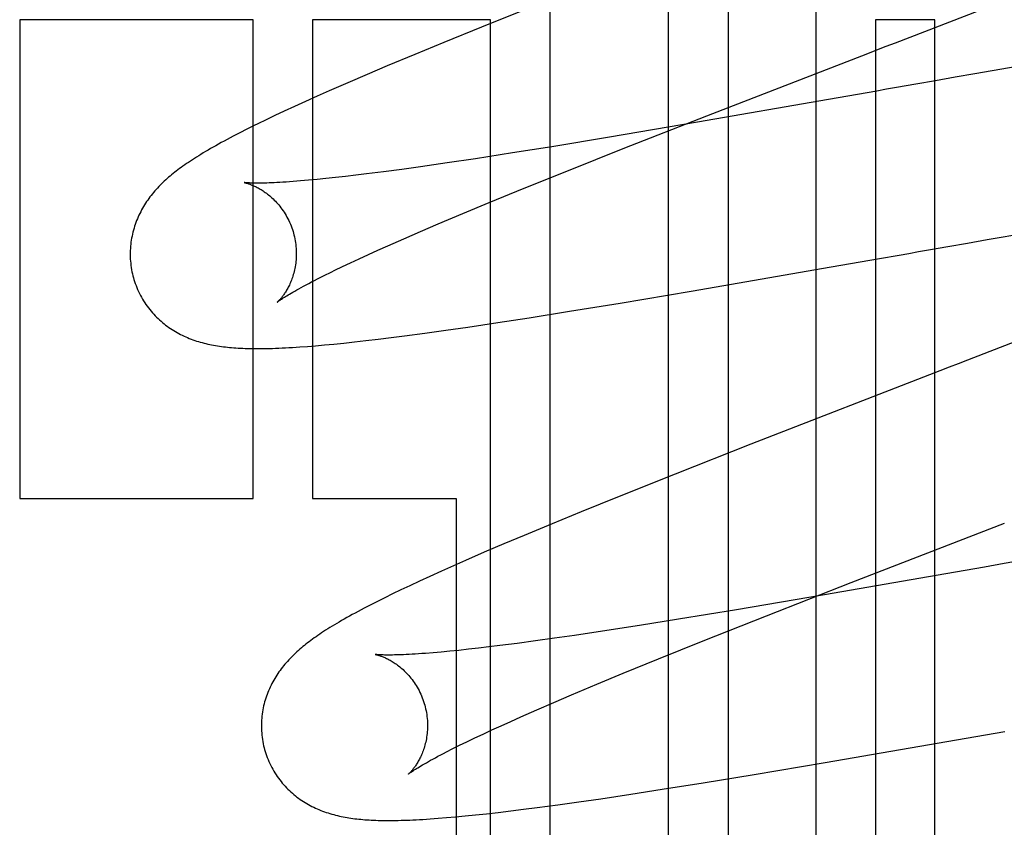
# Model space of a CAD drawing. Header units: inches. Extents: x 0 to 218, y 0 to 141.
# Tile 41 of 114: x 95.7253 to 95.8438, y 52.2184 to 52.3155. Entities that reach past the tile are written whole.
import ezdxf

# ---------------------------------------------------------------- set-up
doc = ezdxf.new("R2010")
doc.units = ezdxf.units.IN
doc.header["$LTSCALE"] = 11.9871794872
doc.header["$MEASUREMENT"] = 0
doc.linetypes.add('HIDDEN', pattern=[0.2, 0.1, -0.1])
doc.layers.add('DEFAULT_2', color=8, linetype='HIDDEN')

msp = doc.modelspace()

# ---------------------------------------------------------------- linework, layer by layer
at = {"layer": 'DEFAULT_2', "color": 8, "linetype": 'HIDDEN'}
for p, q in [((95.78912278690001, 52.488613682), (95.78912278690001, 52.1044949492)), ((95.80340758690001, 52.1044949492), (95.80340758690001, 52.4733593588)), ((95.8105499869, 52.463732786), (95.8105499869, 52.1044949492)), ((95.8211483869, 52.1044949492), (95.8211483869, 52.4102885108)), ((95.7865770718, 52.3169348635), (95.78087759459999, 52.3146509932)), ((95.7534117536, 52.3155425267), (95.7253010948, 52.3155425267)), ((95.7253010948, 52.3155425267), (95.7253010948, 52.2579425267)), ((95.7534117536, 52.2579425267), (95.7534117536, 52.3155425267)), ((95.7819804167, 52.3155425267), (95.7605532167, 52.3155425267)), ((95.7605532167, 52.3155425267), (95.7605532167, 52.2579425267)), ((95.7819804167, 52.1044949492), (95.7819804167, 52.3155425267)), ((95.8354331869, 52.3155425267), (95.8282907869, 52.3155425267)), ((95.8282907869, 52.3155425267), (95.8282907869, 52.1044949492)), ((95.8354331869, 52.1044949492), (95.8354331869, 52.3155425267)), ((95.78087759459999, 52.3146509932), (95.77634011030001, 52.3128078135)), ((95.77634011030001, 52.3128078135), (95.7728596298, 52.3113747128)), ((95.86040001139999, 52.31250603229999), (95.8402722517, 52.3090274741)), ((95.7728596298, 52.3113747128), (95.7695201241, 52.3099799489)), ((95.7695201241, 52.3099799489), (95.76710973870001, 52.3089586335)), ((95.76710973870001, 52.3089586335), (95.76478989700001, 52.3079617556)), ((95.8355315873, 52.3081980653), (95.8331689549, 52.3077841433)), ((95.83789984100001, 52.30861264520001), (95.8355315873, 52.3081980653)), ((95.8402722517, 52.3090274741), (95.83789984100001, 52.30861264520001)), ((95.76478989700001, 52.3079617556), (95.7625453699, 52.3069817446)), ((95.7610844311, 52.3063342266), (95.75967984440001, 52.3057033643)), ((95.7625453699, 52.3069817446), (95.7610844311, 52.3063342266)), ((95.8226459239, 52.3059405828), (95.8068749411, 52.3032028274)), ((95.82496514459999, 52.3063464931), (95.8226459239, 52.3059405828)), ((95.8272965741, 52.306754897), (95.82496514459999, 52.3063464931)), ((95.7583625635, 52.3051032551), (95.7571422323, 52.3045389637)), ((95.75967984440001, 52.3057033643), (95.7583625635, 52.3051032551)), ((95.75495983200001, 52.3035059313), (95.75398033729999, 52.3030304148)), ((95.7560110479, 52.3040077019), (95.75495983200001, 52.3035059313)), ((95.7571422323, 52.3045389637), (95.7560110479, 52.3040077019)), ((95.7979404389, 52.3000303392), (95.80798732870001, 52.3039736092)), ((95.7526288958, 52.3023595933), (95.75179627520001, 52.30193637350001)), ((95.8068749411, 52.3032028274), (95.7962924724, 52.3014095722)), ((95.75179627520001, 52.30193637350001), (95.7510108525, 52.3015290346)), ((95.7962924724, 52.3014095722), (95.78933057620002, 52.3002640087)), ((95.78933057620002, 52.3002640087), (95.7846199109, 52.2995109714)), ((95.79133251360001, 52.2974022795), (95.7979404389, 52.3000303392)), ((95.7801520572, 52.2988184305), (95.7767661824, 52.2983112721)), ((95.7846199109, 52.2995109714), (95.7801520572, 52.2988184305)), ((95.77127697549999, 52.2975314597), (95.7691057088, 52.2972415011)), ((95.7735589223, 52.2978483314), (95.77127697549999, 52.2975314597)), ((95.7767661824, 52.2983112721), (95.7735589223, 52.2978483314)), ((95.7621640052, 52.2964188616), (95.76108734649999, 52.2963110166)), ((95.7633004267, 52.29653967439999), (95.7621640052, 52.2964188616)), ((95.76449505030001, 52.2966734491), (95.7633004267, 52.29653967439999)), ((95.7657453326, 52.2968200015), (95.76449505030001, 52.2966734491)), ((95.7670497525, 52.2969792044), (95.7657453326, 52.2968200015)), ((95.7691057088, 52.2972415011), (95.7670497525, 52.2969792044)), ((95.78599749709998, 52.2952509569), (95.79133251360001, 52.2974022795)), ((95.7600694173, 52.2962158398), (95.7591089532, 52.29613300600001)), ((95.76108734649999, 52.2963110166), (95.7600694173, 52.2962158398)), ((95.7818110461, 52.2935378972), (95.78599749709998, 52.2952509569)), ((95.7786462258, 52.292224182), (95.7818110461, 52.2935378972)), ((95.7756561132, 52.2909644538), (95.7786462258, 52.292224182)), ((95.84174948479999, 52.2890806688), (95.8582561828, 52.2919472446)), ((95.7735340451, 52.290057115), (95.7756561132, 52.2909644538)), ((95.77151999, 52.2891836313), (95.7735340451, 52.290057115)), ((95.7684144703, 52.2878075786), (95.7696180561, 52.2883456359)), ((95.7696180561, 52.2883456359), (95.77151999, 52.2891836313)), ((95.8370214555, 52.2882527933), (95.8393841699, 52.2886666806)), ((95.8393841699, 52.2886666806), (95.84174948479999, 52.2890806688)), ((95.7661669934, 52.2867833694), (95.7672637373, 52.2872866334)), ((95.7672637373, 52.2872866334), (95.7684144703, 52.2878075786)), ((95.82879342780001, 52.28681085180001), (95.8311356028, 52.287221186)), ((95.7632127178, 52.2853864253), (95.7641404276, 52.28583259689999)), ((95.7641404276, 52.28583259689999), (95.7651255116, 52.28629846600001)), ((95.7651255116, 52.28629846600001), (95.7661669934, 52.2867833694)), ((95.8061014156, 52.28287886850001), (95.8229808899, 52.2857943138)), ((95.8229808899, 52.2857943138), (95.8264603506, 52.2864024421)), ((95.8264603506, 52.2864024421), (95.82879342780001, 52.28681085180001)), ((95.76115135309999, 52.2843624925), (95.7619311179, 52.2847558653)), ((95.7975830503, 52.28144759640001), (95.8061014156, 52.28287886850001)), ((95.79147758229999, 52.280449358), (95.7975830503, 52.28144759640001)), ((95.7865985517, 52.2796742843), (95.79147758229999, 52.280449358)), ((95.7766056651, 52.2781772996), (95.7792257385, 52.2785552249)), ((95.7792257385, 52.2785552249), (95.7828425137, 52.2790951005)), ((95.7828425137, 52.2790951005), (95.7865985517, 52.2796742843)), ((95.7700220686, 52.2772916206), (95.771624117, 52.27749720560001)), ((95.771624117, 52.27749720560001), (95.7740724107, 52.2778244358)), ((95.7740724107, 52.2778244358), (95.7766056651, 52.2781772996)), ((95.75900115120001, 52.2761624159), (95.75993321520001, 52.2762300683)), ((95.75993321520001, 52.2762300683), (95.76092081, 52.276309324)), ((95.76092081, 52.276309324), (95.7619713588, 52.2764012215)), ((95.7619713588, 52.2764012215), (95.7630928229, 52.2765069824)), ((95.7630928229, 52.2765069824), (95.7642937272, 52.2766280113)), ((95.7642937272, 52.2766280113), (95.7655830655, 52.2767658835)), ((95.7655830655, 52.2767658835), (95.7669703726, 52.2769223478)), ((95.7669703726, 52.2769223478), (95.76845869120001, 52.2770984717)), ((95.76845869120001, 52.2770984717), (95.7700220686, 52.2772916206)), ((95.8133007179, 52.2644569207), (95.80418312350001, 52.26086522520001)), ((95.80418312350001, 52.26086522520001), (95.7974603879, 52.2581790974)), ((95.7253010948, 52.2579425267), (95.7534117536, 52.2579425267)), ((95.7605532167, 52.2579425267), (95.7778332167, 52.2579425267)), ((95.7778332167, 52.2579425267), (95.7778332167, 52.1044949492)), ((95.7974603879, 52.2581790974), (95.7928864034, 52.2563253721)), ((95.7928864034, 52.2563253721), (95.7893752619, 52.2548836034)), ((95.7893752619, 52.2548836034), (95.7860002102, 52.2534784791)), ((95.8253890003, 52.24781054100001), (95.84384296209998, 52.2549635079)), ((95.7860002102, 52.2534784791), (95.7835639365, 52.2524499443)), ((95.78121730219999, 52.25144567), (95.7789604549, 52.25046487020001)), ((95.7835639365, 52.2524499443), (95.78121730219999, 52.25144567)), ((95.7789604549, 52.25046487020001), (95.7774922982, 52.2498175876)), ((95.77605132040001, 52.2491740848), (95.77467926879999, 52.2485527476)), ((95.7774922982, 52.2498175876), (95.77605132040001, 52.2491740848)), ((95.8402671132, 52.2494697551), (95.8367858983, 52.24886080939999)), ((95.7734152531, 52.2479718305), (95.7722547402, 52.24743027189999)), ((95.77467926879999, 52.2485527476), (95.7734152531, 52.2479718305)), ((95.8151999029, 52.2438190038), (95.8253890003, 52.24781054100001)), ((95.8367858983, 52.24886080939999), (95.8221486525, 52.2463229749)), ((95.77118068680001, 52.2469210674), (95.7701810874, 52.2464392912)), ((95.7722547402, 52.24743027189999), (95.77118068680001, 52.2469210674)), ((95.76837272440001, 52.2455447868), (95.7675493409, 52.2451258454)), ((95.7692476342, 52.2459815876), (95.76837272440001, 52.2455447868)), ((95.7701810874, 52.2464392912), (95.7692476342, 52.2459815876)), ((95.8221486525, 52.2463229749), (95.811564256, 52.24453191)), ((95.7675493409, 52.2451258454), (95.76677102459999, 52.2447218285)), ((95.811564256, 52.24453191), (95.8046092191, 52.2433900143)), ((95.8046092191, 52.2433900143), (95.7999080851, 52.242640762)), ((95.8075528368, 52.24078306), (95.8151999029, 52.2438190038)), ((95.79545347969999, 52.2419529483), (95.7920811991, 52.2414502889)), ((95.7999080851, 52.242640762), (95.79545347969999, 52.2419529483)), ((95.78736612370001, 52.2407810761), (95.7851725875, 52.24048652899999)), ((95.7896704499, 52.2411026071), (95.78736612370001, 52.2407810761)), ((95.7920811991, 52.2414502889), (95.7896704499, 52.2411026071)), ((95.8021691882, 52.2386144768), (95.8075528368, 52.24078306)), ((95.77705926, 52.2395375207), (95.7760280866, 52.2394398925)), ((95.7781507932, 52.23964806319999), (95.77705926, 52.2395375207)), ((95.779302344, 52.2397716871), (95.7781507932, 52.23964806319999)), ((95.7805112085, 52.23990824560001), (95.779302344, 52.2397716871)), ((95.7817755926, 52.2400576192), (95.7805112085, 52.23990824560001)), ((95.78309451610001, 52.2402197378), (95.7817755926, 52.2400576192)), ((95.7851725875, 52.24048652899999), (95.78309451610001, 52.2402197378)), ((95.7760280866, 52.2394398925), (95.77505430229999, 52.23935468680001)), ((95.7979425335, 52.2368871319), (95.8021691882, 52.2386144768)), ((95.794746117, 52.2355621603), (95.7979425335, 52.2368871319)), ((95.7917249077, 52.2342912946), (95.794746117, 52.2355621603)), ((95.7895799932, 52.2333757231), (95.7917249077, 52.2342912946)), ((95.7856196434, 52.23164806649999), (95.7875435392, 52.2324941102)), ((95.7875435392, 52.2324941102), (95.7895799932, 52.2333757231)), ((95.7844017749, 52.2311047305), (95.7856196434, 52.23164806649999)), ((95.78107194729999, 52.2295802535), (95.7821267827, 52.2300702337)), ((95.7821267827, 52.2300702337), (95.78323711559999, 52.2305786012)), ((95.78323711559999, 52.2305786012), (95.7844017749, 52.2311047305)), ((95.7791334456, 52.22865824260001), (95.78007379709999, 52.2291093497)), ((95.78007379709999, 52.2291093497), (95.78107194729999, 52.2295802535)), ((95.8222505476, 52.2261486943), (95.840370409, 52.2292824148)), ((95.840370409, 52.2292824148), (95.8438728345, 52.2298951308)), ((95.77666901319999, 52.2274315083), (95.7774301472, 52.2278184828)), ((95.7774301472, 52.2278184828), (95.7782519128, 52.2282276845)), ((95.7782519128, 52.2282276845), (95.7791334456, 52.22865824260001)), ((95.8136884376, 52.2247085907), (95.8222505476, 52.2261486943)), ((95.8075505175, 52.22370370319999), (95.8136884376, 52.2247085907)), ((95.7988650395, 52.2223391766), (95.80264463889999, 52.2229230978)), ((95.80264463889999, 52.2229230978), (95.8075505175, 52.22370370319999)), ((95.7926052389, 52.22141580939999), (95.7952310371, 52.2217955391)), ((95.7952310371, 52.2217955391), (95.7988650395, 52.2223391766)), ((95.78439372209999, 52.2203248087), (95.7859516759, 52.2205179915)), ((95.7859516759, 52.2205179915), (95.78756388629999, 52.2207255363)), ((95.78756388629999, 52.2207255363), (95.7900526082, 52.22105919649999)), ((95.7900526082, 52.22105919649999), (95.7926052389, 52.22141580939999)), ((95.77471142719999, 52.2193657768), (95.7756467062, 52.2194330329)), ((95.7756467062, 52.2194330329), (95.776652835, 52.21951325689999)), ((95.776652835, 52.21951325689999), (95.77773726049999, 52.2196078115)), ((95.77773726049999, 52.2196078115), (95.7789046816, 52.21971788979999)), ((95.7789046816, 52.21971788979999), (95.78015555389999, 52.21984425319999)), ((95.78015555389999, 52.21984425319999), (95.78148882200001, 52.21998739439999)), ((95.78148882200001, 52.21998739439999), (95.7829029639, 52.22014762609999)), ((95.7829029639, 52.22014762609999), (95.78439372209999, 52.2203248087))]:
    msp.add_line(p, q, dxfattribs=at)
for points in [[(95.80798732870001, 52.3039736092), (95.8273586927, 52.31148657), (95.8284669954, 52.31191502), (95.8295774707, 52.3123442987), (95.83068993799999, 52.3127743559), (95.8407617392, 52.31667158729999)], [(95.8331689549, 52.3077841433), (95.8319902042, 52.3075775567), (95.83081340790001, 52.30737128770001), (95.829638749, 52.3071653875), (95.8284664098, 52.3069599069), (95.8272965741, 52.306754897)], [(95.75398033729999, 52.3030304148), (95.75351505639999, 52.302801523), (95.7526288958, 52.3023595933)], [(95.7510108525, 52.3015290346), (95.750633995, 52.3013304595), (95.75026733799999, 52.30113512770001), (95.7499105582, 52.3009428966), (95.74956351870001, 52.300753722), (95.7492260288, 52.30056753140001), (95.7488978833, 52.3003842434), (95.7485788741, 52.3002037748), (95.74826878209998, 52.30002603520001), (95.7479673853, 52.2998509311), (95.74767445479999, 52.2996783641), (95.7473897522, 52.299508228), (95.74711306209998, 52.2993404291), (95.7468441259, 52.29917484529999), (95.74658281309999, 52.2990114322), (95.7463289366, 52.29885011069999), (95.74608236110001, 52.29869083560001), (95.745842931, 52.2985335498), (95.745610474, 52.2983781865), (95.74538492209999, 52.29822475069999), (95.7451657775, 52.2980729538), (95.7449527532, 52.29792264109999), (95.7447452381, 52.29777341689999), (95.7445427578, 52.2976249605), (95.74434479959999, 52.2974769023), (95.7441509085, 52.29732889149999), (95.7439606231, 52.2971805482), (95.7437734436, 52.2970314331), (95.7435892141, 52.2968813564), (95.7434076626, 52.29673001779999), (95.7432287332, 52.2965772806), (95.7430523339, 52.2964229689), (95.74287834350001, 52.29626686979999), (95.74270663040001, 52.2961087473), (95.7425371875, 52.29594846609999), (95.7423699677, 52.2957858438), (95.7422050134, 52.29562077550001), (95.7420422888, 52.2954530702), (95.7418820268, 52.29528281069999), (95.74172436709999, 52.2951099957), (95.7415695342, 52.2949347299), (95.7414176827, 52.2947570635), (95.741269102, 52.2945772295), (95.7411241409, 52.2943955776), (95.7409826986, 52.29421192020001), (95.7408448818, 52.2940263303), (95.74071048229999, 52.2938384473), (95.7405794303, 52.29364806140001), (95.74045157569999, 52.29345481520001), (95.74032672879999, 52.29325823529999), (95.74020511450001, 52.2930584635), (95.7400867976, 52.2928553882), (95.73997210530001, 52.2926493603), (95.7398612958, 52.2924406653), (95.7397545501, 52.2922294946), (95.7396520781, 52.2920161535), (95.7395539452, 52.2918006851), (95.73946030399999, 52.2915833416), (95.7393710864, 52.2913638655), (95.7392863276, 52.2911421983), (95.73920597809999, 52.2909180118), (95.7391300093, 52.29069095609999), (95.7390585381, 52.2904610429), (95.7389916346, 52.2902280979), (95.73892949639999, 52.2899923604), (95.73887228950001, 52.2897539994), (95.7388201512, 52.2895131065), (95.7387732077, 52.2892697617), (95.7387316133, 52.2890242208), (95.7386955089, 52.28877674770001), (95.7386650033, 52.28852744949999), (95.73864021, 52.2882764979), (95.7386212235, 52.2880240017), (95.7386081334, 52.2877700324), (95.7386010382, 52.2875149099), (95.7386000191, 52.2872589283), (95.7386051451, 52.2870022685), (95.73861647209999, 52.2867451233), (95.7386340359, 52.2864877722), (95.7386578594, 52.2862304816), (95.7386879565, 52.28597349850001), (95.73872432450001, 52.2857171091), (95.7387669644, 52.2854614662), (95.7388158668, 52.2852067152), (95.73887098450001, 52.2849531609), (95.7389322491, 52.2847011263), (95.7389884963, 52.2844904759)], [(95.7523095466, 52.2959463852), (95.7523049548, 52.29594707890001), (95.75231222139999, 52.295945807), (95.75232746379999, 52.2959429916), (95.75235003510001, 52.29593855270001), (95.75237954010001, 52.295932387), (95.7524156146, 52.2959243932), (95.75245794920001, 52.2959144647), (95.7525062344, 52.2959025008), (95.7525602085, 52.2958883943), (95.7526196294, 52.2958720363), (95.75268420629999, 52.2958533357), (95.7527536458, 52.2958322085), (95.75282774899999, 52.2958085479), (95.75290633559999, 52.2957822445), (95.7529890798, 52.2957532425), (95.7530756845, 52.29572148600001), (95.7531659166, 52.2956869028), (95.7532595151, 52.29564943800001), (95.7533563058, 52.2956090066), (95.7534560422, 52.2955655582), (95.7535587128, 52.2955189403), (95.753664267, 52.2954690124), (95.75377258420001, 52.2954156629), (95.75388356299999, 52.2953587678), (95.7539970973, 52.2952982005), (95.75411305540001, 52.2952338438), (95.7542314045, 52.29516551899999), (95.75435203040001, 52.2950930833), (95.7544750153, 52.2950162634), (95.7546005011, 52.29493472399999), (95.7547281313, 52.2948484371), (95.7548577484, 52.2947572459), (95.7549888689, 52.2946612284), (95.75512095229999, 52.294560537), (95.75525403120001, 52.2944549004), (95.75538790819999, 52.2943442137), (95.7555226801, 52.2942281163), (95.7556584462, 52.2941061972), (95.75579487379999, 52.2939784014), (95.75593177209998, 52.2938445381), (95.7560687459, 52.2937046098), (95.7562054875, 52.29355854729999), (95.7563415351, 52.2934064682), (95.7564764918, 52.29324844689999), (95.75660989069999, 52.29308466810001), (95.756741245, 52.2929153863), (95.756870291, 52.2927406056), (95.7569967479, 52.2925603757), (95.7571202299, 52.292374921), (95.75724037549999, 52.2921844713), (95.75735690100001, 52.2919891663), (95.75746950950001, 52.2917891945), (95.75757794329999, 52.2915847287), (95.75768197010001, 52.29137592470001), (95.7577812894, 52.291163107), (95.7578756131, 52.2909466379), (95.75796477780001, 52.2907266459), (95.75804863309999, 52.2905032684), (95.75812694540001, 52.2902769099), (95.7581994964, 52.2900480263), (95.7582574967, 52.2898482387)], [(95.7591089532, 52.29613300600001), (95.75820670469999, 52.2960623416), (95.7577800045, 52.296031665), (95.7573712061, 52.2960041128), (95.7569814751, 52.2959796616), (95.75661133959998, 52.2959582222), (95.7562619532, 52.2959397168), (95.75593195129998, 52.2959239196), (95.7556208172, 52.2959106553), (95.755327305, 52.29589972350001), (95.7550504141, 52.2958909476), (95.7547892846, 52.2958841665), (95.7545429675, 52.29587922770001), (95.75431109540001, 52.2958759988), (95.7540930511, 52.2958743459), (95.7538888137, 52.29587414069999), (95.75369820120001, 52.2958752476), (95.75352103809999, 52.2958775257), (95.75335714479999, 52.2958808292), (95.7532062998, 52.2958850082), (95.7530682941, 52.295889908), (95.75294286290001, 52.2958953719), (95.75282974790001, 52.2959012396), (95.7527286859, 52.2959073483), (95.7526394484, 52.2959135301), (95.7525616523, 52.2959196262), (95.75249499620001, 52.2959254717), (95.7524390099, 52.2959309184), (95.7523932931, 52.2959358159), (95.75235741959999, 52.29594002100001), (95.7523309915, 52.295943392), (95.7523136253, 52.2959457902), (95.7523095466, 52.2959463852)], [(95.7582574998, 52.2898482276), (95.7583101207, 52.2896504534), (95.7583661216, 52.289417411), (95.75841590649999, 52.2891835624), (95.7584594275, 52.2889494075), (95.7584966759, 52.28871541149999), (95.75852770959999, 52.2884817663), (95.7585526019, 52.28824866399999), (95.7585714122, 52.2880165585), (95.75858422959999, 52.2877858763), (95.75859117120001, 52.2875568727), (95.7585923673, 52.2873298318), (95.75858797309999, 52.2871050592), (95.7585781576, 52.28688281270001), (95.7585631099, 52.2866634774), (95.75854304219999, 52.2864474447), (95.7585181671, 52.28623490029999), (95.7584887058, 52.2860259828), (95.7584549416, 52.2858211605), (95.75841717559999, 52.2856208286), (95.75837570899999, 52.285425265), (95.7583308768, 52.2852348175), (95.758282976, 52.2850495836), (95.75823234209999, 52.2848697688), (95.7581792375, 52.284695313), (95.7581239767, 52.2845263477), (95.7580666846, 52.2843624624), (95.7580074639, 52.2842032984), (95.7579465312, 52.2840488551), (95.75788398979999, 52.2838988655), (95.75782022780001, 52.2837537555), (95.75775561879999, 52.2836138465), (95.75769038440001, 52.2834790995), (95.7576248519, 52.2833496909), (95.7575590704, 52.2832252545), (95.7574931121, 52.2831055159), (95.75742714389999, 52.2829904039), (95.75736128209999, 52.2828797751), (95.7572956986, 52.2827735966), (95.7572305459, 52.28267181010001), (95.7571659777, 52.28257436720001), (95.7571021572, 52.2824812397), (95.75703919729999, 52.2823923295), (95.756977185, 52.28230751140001), (95.7569163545, 52.2822268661), (95.7568568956, 52.2821504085), (95.7567990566, 52.2820782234), (95.7567430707, 52.282010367), (95.7566892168, 52.2819469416), (95.7566377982, 52.281888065), (95.75658902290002, 52.2818337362), (95.75654311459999, 52.281783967), (95.7565003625, 52.2817388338), (95.75646105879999, 52.2816984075), (95.7564254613, 52.2816627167), (95.7563938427, 52.2816318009), (95.75636652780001, 52.2816057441), (95.7563438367, 52.2815846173), (95.75632616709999, 52.281568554), (95.7563139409, 52.28155769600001), (95.756309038, 52.2815534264)], [(95.8311356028, 52.287221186), (95.8323096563, 52.2874269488), (95.8334854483, 52.2876330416), (95.8346627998, 52.2878394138), (95.8358415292, 52.2880460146), (95.8370214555, 52.2882527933)], [(95.7389884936, 52.2844904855), (95.7390500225, 52.2842778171), (95.73912771, 52.2840304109), (95.7392114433, 52.283784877), (95.7393011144, 52.283541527), (95.73939660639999, 52.2833006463), (95.73949785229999, 52.2830623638), (95.7396047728, 52.2828268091), (95.73971722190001, 52.2825942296), (95.7398350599, 52.2823648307), (95.73995813, 52.2821388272), (95.74008625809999, 52.2819164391), (95.7402192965, 52.2816978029), (95.74035709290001, 52.2814830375), (95.7404994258, 52.2812723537), (95.74064604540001, 52.28106597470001), (95.7407968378, 52.2808639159), (95.7409516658, 52.2806662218), (95.7411103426, 52.2804729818), (95.7412727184, 52.2802842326), (95.7414385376, 52.2801001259), (95.7416075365, 52.2799208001), (95.7417795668, 52.2797462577), (95.74195446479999, 52.2795765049), (95.7421320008, 52.27941160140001), (95.7423118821, 52.2792516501), (95.74249413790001, 52.27909646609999), (95.7426786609, 52.2789460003), (95.7428656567, 52.2787999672), (95.74305533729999, 52.2786581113), (95.743247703, 52.2785203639), (95.7434429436, 52.2783865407), (95.74364080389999, 52.278256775), (95.7438412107, 52.2781310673), (95.7440438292, 52.2780095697), (95.7442484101, 52.2778923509), (95.7444545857, 52.2777795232), (95.7446619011, 52.2776712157), (95.7448703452, 52.2775673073), (95.74507964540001, 52.2774678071), (95.74529019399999, 52.2773724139), (95.7455022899, 52.2772809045), (95.7457160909, 52.2771931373), (95.74593193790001, 52.2771089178), (95.74614972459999, 52.2770282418), (95.7463696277, 52.2769510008), (95.7465912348, 52.27687729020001), (95.7468142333, 52.2768071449), (95.74703850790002, 52.27674051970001), (95.747263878, 52.2766773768), (95.7474902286, 52.2766176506), (95.7477173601, 52.27656129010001), (95.7479453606, 52.2765081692), (95.7481742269, 52.2764581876), (95.74840407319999, 52.2764112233), (95.7486349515, 52.2763671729), (95.7488670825, 52.2763259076), (95.7491006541, 52.27628731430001), (95.7493358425, 52.27625129), (95.74957274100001, 52.276217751), (95.74981180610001, 52.2761865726), (95.7500533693, 52.2761576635), (95.7502979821, 52.2761309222), (95.7505461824, 52.2761062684), (95.75079847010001, 52.2760836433), (95.7510554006, 52.2760629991), (95.75131747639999, 52.2760443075), (95.7515853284, 52.2760275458), (95.7518592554, 52.2760127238), (95.7521397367, 52.2759998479), (95.7524269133, 52.2759889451), (95.7527210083, 52.2759800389), (95.75302223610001, 52.2759731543), (95.7533307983, 52.2759683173), (95.7536469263, 52.2759655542), (95.753970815, 52.2759648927), (95.75430274, 52.275966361), (95.7546429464, 52.2759699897), (95.7549916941, 52.2759758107), (95.7553492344, 52.2759838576), (95.7557158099, 52.2759941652), (95.75609165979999, 52.2760067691), (95.7564770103, 52.2760217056), (95.7568720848, 52.2760390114), (95.75727709, 52.2760587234), (95.75769217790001, 52.2760808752), (95.75811768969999, 52.2761055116), (95.75900115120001, 52.2761624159)], [(95.7619311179, 52.2847558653), (95.76277071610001, 52.2851709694), (95.7632127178, 52.2853864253)], [(95.7563072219, 52.2815518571), (95.7563134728, 52.2815570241), (95.7563266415, 52.2815676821), (95.7563470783, 52.2815838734), (95.7563751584, 52.2816056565), (95.7564112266, 52.2816330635), (95.756455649, 52.2816661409), (95.7565087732, 52.28170492), (95.75657095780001, 52.2817494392), (95.7566425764, 52.2817997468), (95.7567240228, 52.2818559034), (95.7568156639, 52.28191795), (95.7569178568, 52.2819859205), (95.7570311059, 52.2820599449), (95.7571558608, 52.282140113), (95.7572927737, 52.28222663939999), (95.75744248, 52.2823197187), (95.7576057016, 52.28241958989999), (95.7577832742, 52.2825265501), (95.75797574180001, 52.2826407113), (95.7581839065, 52.2827623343), (95.7584079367, 52.2828913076), (95.7586481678, 52.28302762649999), (95.7589047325, 52.28317117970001), (95.75917785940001, 52.2833219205), (95.7594673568, 52.2834795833), (95.759773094, 52.2836439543), (95.7600947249, 52.283814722), (95.76043172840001, 52.2839915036), (95.7607840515, 52.2841741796), (95.76115135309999, 52.2843624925)], [(95.8505831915, 52.2789127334), (95.83938057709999, 52.27457703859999), (95.83826361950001, 52.2741452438), (95.83714799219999, 52.2737139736), (95.836033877, 52.2732832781), (95.8133007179, 52.2644569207)], [(95.84730958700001, 52.2507037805), (95.844951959, 52.2502905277), (95.8437766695, 52.2500845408)], [(95.8437766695, 52.2500845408), (95.8414340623, 52.2496741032), (95.8402671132, 52.2494697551)], [(95.76677102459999, 52.2447218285), (95.76639715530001, 52.244524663), (95.7660332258, 52.2443306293), (95.76567902, 52.2441396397), (95.76533439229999, 52.2439516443), (95.7649991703, 52.2437665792), (95.76467316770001, 52.2435843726), (95.7643561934, 52.2434049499), (95.764048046, 52.24322823), (95.76374851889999, 52.2430541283), (95.76345740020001, 52.2428825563), (95.76317446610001, 52.2427134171), (95.7628995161, 52.2425466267), (95.7626323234, 52.2423820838), (95.7623727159, 52.24221972), (95.7621204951, 52.2420594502), (95.7618754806, 52.2419011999), (95.7616374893, 52.2417448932), (95.7614063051, 52.2415904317), (95.76118182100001, 52.2414377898), (95.7609635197, 52.2412866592), (95.76075106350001, 52.2411368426), (95.76054390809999, 52.24098798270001), (95.760341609, 52.2408397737), (95.76014369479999, 52.2406918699), (95.7599497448, 52.2405439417), (95.75975933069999, 52.2403956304), (95.759571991, 52.24024652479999), (95.7593875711, 52.2400964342), (95.7592058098, 52.2399450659), (95.7590266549, 52.2397922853), (95.7588500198, 52.2396379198), (95.75867578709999, 52.23948175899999), (95.75850382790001, 52.23932356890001), (95.75833414, 52.2391632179), (95.7581666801, 52.23900052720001), (95.7580014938, 52.2388353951), (95.7578385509, 52.2386676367), (95.7576780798, 52.2384973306), (95.75752021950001, 52.2383244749), (95.7573651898, 52.2381491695), (95.75721314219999, 52.23797146), (95.7570643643, 52.2377915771), (95.756919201, 52.2376098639), (95.7567775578, 52.23742614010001), (95.7566395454, 52.2372404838), (95.7565049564, 52.2370525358), (95.7563737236, 52.2368620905), (95.75624569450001, 52.2366687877), (95.7561206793, 52.236472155), (95.75599889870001, 52.23627232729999), (95.7558804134, 52.2360691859), (95.7557655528, 52.23586308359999), (95.75565457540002, 52.2356543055), (95.75554766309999, 52.23544304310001), (95.7554450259, 52.23522960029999), (95.7553467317, 52.2350140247), (95.7552529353, 52.2347965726), (95.7551635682, 52.234576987), (95.7550786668, 52.2343552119), (95.7549981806, 52.23413091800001), (95.7549220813, 52.2339037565), (95.754850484, 52.233673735), (95.75478345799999, 52.233440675), (95.75472120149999, 52.2332048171), (95.7546638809, 52.23296633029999), (95.7546116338, 52.23272530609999), (95.7545645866, 52.2324818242), (95.7545228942, 52.2322361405), (95.7544866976, 52.2319885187), (95.75445610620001, 52.2317390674), (95.7544312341, 52.2314879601), (95.7544121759, 52.2312353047), (95.7543990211, 52.2309811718), (95.75439186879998, 52.230725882), (95.7543908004, 52.2304697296), (95.754395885, 52.2302128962), (95.754407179, 52.2299555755), (95.7544247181, 52.2296980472), (95.7544485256, 52.2294405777), (95.7544786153, 52.2291834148), (95.7545149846, 52.2289268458), (95.7545576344, 52.22867102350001), (95.75460655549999, 52.2284160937), (95.7546617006, 52.228162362), (95.7547230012, 52.2279101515), (95.75477929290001, 52.22769932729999)], [(95.76810256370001, 52.23915491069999), (95.7680968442, 52.2391557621), (95.7681008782, 52.23915503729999), (95.7681146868, 52.23915251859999), (95.76813593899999, 52.23914838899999), (95.76816423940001, 52.2391425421), (95.768199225, 52.23913487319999), (95.76824057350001, 52.2391252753), (95.7682879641, 52.2391136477), (95.7683411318, 52.2390998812), (95.76839983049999, 52.2390838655), (95.7684637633, 52.2390655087), (95.7685326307, 52.2390447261), (95.7686062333, 52.2390214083), (95.7686843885, 52.2389954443), (95.7687667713, 52.23896677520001), (95.76885308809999, 52.2389353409), (95.7689430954, 52.2389010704), (95.7690365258, 52.2388639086), (95.76913319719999, 52.2388237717), (95.7692328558, 52.2387806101), (95.7693354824, 52.2387342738), (95.7694410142, 52.2386846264), (95.769549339, 52.2386315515), (95.7696603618, 52.2385749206), (95.7697739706, 52.238514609), (95.7698900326, 52.2384504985), (95.7700085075, 52.23838241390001), (95.7701292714, 52.2383102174), (95.7702524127, 52.2382336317), (95.7703780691, 52.2381523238), (95.77050590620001, 52.23806624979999), (95.77063579, 52.2379752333), (95.770767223, 52.2378793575), (95.7708996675, 52.2377787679), (95.7710331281, 52.2376732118), (95.77116737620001, 52.2375626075), (95.7713025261, 52.237446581), (95.77143868, 52.2373247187), (95.7715755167, 52.237196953), (95.77171285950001, 52.2370630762), (95.7718503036, 52.23692309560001), (95.77198753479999, 52.2367769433), (95.7721240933, 52.2366247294), (95.7722595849, 52.2364665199), (95.77239353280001, 52.2363025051), (95.7725254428, 52.2361329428), (95.7726550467, 52.2359578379), (95.7727820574, 52.2357772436), (95.77290608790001, 52.235591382), (95.77302677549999, 52.2354004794), (95.77314382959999, 52.2352046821), (95.7732569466, 52.2350041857), (95.77336586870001, 52.2347991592), (95.77347036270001, 52.23458975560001), (95.77357012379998, 52.2343763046), (95.7736648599, 52.2341591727), (95.7737544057, 52.2339384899), (95.7738386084, 52.2337143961), (95.7739172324, 52.2334872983), (95.7739900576, 52.23325765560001), (95.7740482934, 52.23305709)], [(95.77505430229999, 52.23935468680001), (95.7741382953, 52.2392817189), (95.7737049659, 52.239249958), (95.773289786, 52.2392213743), (95.7728939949, 52.23919595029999), (95.7725181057, 52.239173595), (95.7721633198, 52.2391542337), (95.7718281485, 52.23913763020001), (95.7715119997, 52.23912360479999), (95.7712135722, 52.2391119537), (95.77093181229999, 52.2391024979), (95.7706658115, 52.2390950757), (95.770414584, 52.2390895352), (95.7701777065, 52.239085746), (95.7699544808, 52.2390835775), (95.7697449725, 52.2390829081), (95.76954903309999, 52.2390836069), (95.76936655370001, 52.2390855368), (95.76919740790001, 52.2390885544), (95.7690414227, 52.2390925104), (95.7688984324, 52.23909725), (95.7687682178, 52.2391026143), (95.76865055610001, 52.23910844), (95.7685452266, 52.23911455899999), (95.76845203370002, 52.2391207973), (95.7683706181, 52.2391269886), (95.7683007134, 52.2391329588), (95.76824180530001, 52.23913855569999), (95.76819347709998, 52.23914362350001), (95.7681552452, 52.2391480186), (95.76812666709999, 52.2391515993), (95.76810733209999, 52.2391542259), (95.76810256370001, 52.23915491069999)], [(95.7740482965, 52.2330570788), (95.77410118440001, 52.23285825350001), (95.77415739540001, 52.232624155), (95.77420733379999, 52.2323892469), (95.7742509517, 52.2321540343), (95.77428824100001, 52.2319189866), (95.7743192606, 52.2316843), (95.774344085, 52.2314501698), (95.7743627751, 52.2312170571), (95.7743754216, 52.2309853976), (95.77438214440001, 52.2307554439), (95.7743830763, 52.23052747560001), (95.7743783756, 52.2303018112), (95.7743682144, 52.2300787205), (95.77435278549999, 52.2298585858), (95.7743323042, 52.2296417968), (95.7743069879, 52.2294285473), (95.7742770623, 52.2292189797), (95.7742428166, 52.2290135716), (95.7742045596, 52.2288127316), (95.77416259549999, 52.2286167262), (95.7741172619, 52.2284258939), (95.7740688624, 52.22824033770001), (95.77401774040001, 52.2280602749), (95.7739641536, 52.2278856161), (95.7739084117, 52.22771646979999), (95.7738506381, 52.2275524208), (95.7737909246, 52.2273930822), (95.7737295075, 52.2272385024), (95.7736665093, 52.2270884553), (95.7736023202, 52.226943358), (95.77353732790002, 52.2268035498), (95.7734717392, 52.2266689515), (95.773405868, 52.2265397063), (95.77333976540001, 52.2264154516), (95.7732734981, 52.2262959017), (95.77320724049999, 52.2261809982), (95.773141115, 52.2260706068), (95.7730752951, 52.2259646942), (95.77300993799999, 52.22586320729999), (95.7729451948, 52.2257660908), (95.77288122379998, 52.22567330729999), (95.77281814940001, 52.2255847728), (95.7727560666, 52.2255003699), (95.772695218, 52.2254201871), (95.77263580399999, 52.2253442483), (95.77257807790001, 52.2252726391), (95.77252228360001, 52.2252054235), (95.7724686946, 52.2251426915), (95.77241761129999, 52.2250845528), (95.77236924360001, 52.2250310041), (95.77232381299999, 52.2249820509), (95.7722816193, 52.2249377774), (95.7722429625, 52.2248982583), (95.772208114, 52.224863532), (95.7721773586, 52.22483364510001), (95.77215104, 52.2248086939), (95.77212950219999, 52.2247887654), (95.7721131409, 52.2247739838), (95.7721023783, 52.2247644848), (95.772098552, 52.2247611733)], [(95.7547792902, 52.2276993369), (95.75484106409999, 52.2274858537), (95.754919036, 52.2272376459), (95.75500309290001, 52.2269913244), (95.7550931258, 52.2267472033), (95.7551890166, 52.2265055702), (95.7552906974, 52.2262665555), (95.7553980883, 52.2260302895), (95.7555110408, 52.22579702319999), (95.7556294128, 52.2255669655), (95.75575304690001, 52.22534033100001), (95.7558817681, 52.2251173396), (95.7560154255, 52.2248981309), (95.7561538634, 52.22468282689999), (95.7562968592, 52.22447163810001), (95.7564441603, 52.2242647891), (95.75659565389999, 52.2240622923), (95.7567512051, 52.223864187), (95.7569106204, 52.2236705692), (95.7570737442, 52.223481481), (95.75724032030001, 52.2232970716), (95.7574100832, 52.2231174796), (95.7575828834, 52.2229427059), (95.7577585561, 52.2227727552), (95.75793686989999, 52.2226076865), (95.7581175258, 52.2224476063), (95.75830056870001, 52.2222923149), (95.75848590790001, 52.2221417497), (95.75867374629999, 52.2219956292), (95.7588643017, 52.2218536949), (95.75905756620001, 52.2217158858), (95.75925372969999, 52.2215820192), (95.75945251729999, 52.2214522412), (95.7596538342, 52.22132656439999), (95.7598573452, 52.2212051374), (95.7600627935, 52.2210880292), (95.7602698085, 52.22097534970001), (95.76047791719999, 52.2208672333), (95.76068714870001, 52.2207635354), (95.760897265, 52.22066424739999), (95.7611086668, 52.2205690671), (95.7613216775, 52.22047776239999), (95.7615364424, 52.22039020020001), (95.76175331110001, 52.2203061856), (95.7619721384, 52.2202257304), (95.76219306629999, 52.2201487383), (95.7624156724, 52.2200753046), (95.76263962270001, 52.2200054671), (95.7628647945, 52.2199391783), (95.7630909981, 52.2198763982), (95.7633180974, 52.2198170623), (95.7635458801, 52.2197611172), (95.7637743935, 52.219708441), (95.7640035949, 52.2196589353), (95.7642335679, 52.2196124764), (95.76446432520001, 52.21956895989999), (95.76469605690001, 52.2195282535), (95.7649289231, 52.2194902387), (95.7651630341, 52.21945481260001), (95.76539846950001, 52.2194218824), (95.7656354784, 52.2193913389), (95.7658742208, 52.21936309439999), (95.76611506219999, 52.2193370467), (95.76635833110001, 52.21931311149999), (95.76660434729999, 52.2192912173), (95.7668534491, 52.2192713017), (95.76710595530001, 52.2192533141), (95.76736219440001, 52.2192372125), (95.7676225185, 52.2192229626), (95.767887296, 52.2192105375), (95.7681568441, 52.2191999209), (95.7684314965, 52.2191911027), (95.768711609, 52.2191840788), (95.7689975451, 52.219178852), (95.7692896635, 52.2191754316), (95.7695883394, 52.2191738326), (95.7698939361, 52.2191740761), (95.77020683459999, 52.2191761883), (95.7705274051, 52.21918020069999), (95.77085601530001, 52.219186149), (95.7711931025, 52.21919407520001), (95.7715390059, 52.2192040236), (95.77189445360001, 52.2192160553), (95.7722600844, 52.2192302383), (95.7726366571, 52.2192466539), (95.773024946, 52.2192653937), (95.7734257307, 52.2192865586), (95.7738398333, 52.2193102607), (95.77471142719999, 52.2193657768)], [(95.7720991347, 52.22476164), (95.7721074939, 52.2247685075), (95.7721231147, 52.22478106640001), (95.7721464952, 52.2247994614), (95.772178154, 52.2248238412), (95.772218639, 52.2248543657), (95.7722685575, 52.2248912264), (95.7723284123, 52.22493452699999), (95.7723987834, 52.2249844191), (95.7724801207, 52.2250409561), (95.77257290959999, 52.225104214), (95.77267765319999, 52.22517427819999), (95.7727948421, 52.2252512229), (95.77292508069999, 52.2253351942), (95.7730689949, 52.22542634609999), (95.7732271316, 52.2255247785), (95.7734002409, 52.2256307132), (95.77358841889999, 52.225743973), (95.7737919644, 52.225864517), (95.7740107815, 52.2259920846), (95.7742447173, 52.2261264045), (95.7744938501, 52.2262673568), (95.7747580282, 52.2264147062), (95.77503753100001, 52.2265684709), (95.775332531, 52.2267286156), (95.7756431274, 52.2268950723), (95.77596948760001, 52.2270678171), (95.77631148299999, 52.2272466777), (95.77666901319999, 52.2274315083)]]:
    msp.add_lwpolyline(points, dxfattribs=at)

doc.saveas('drawing.dxf')
